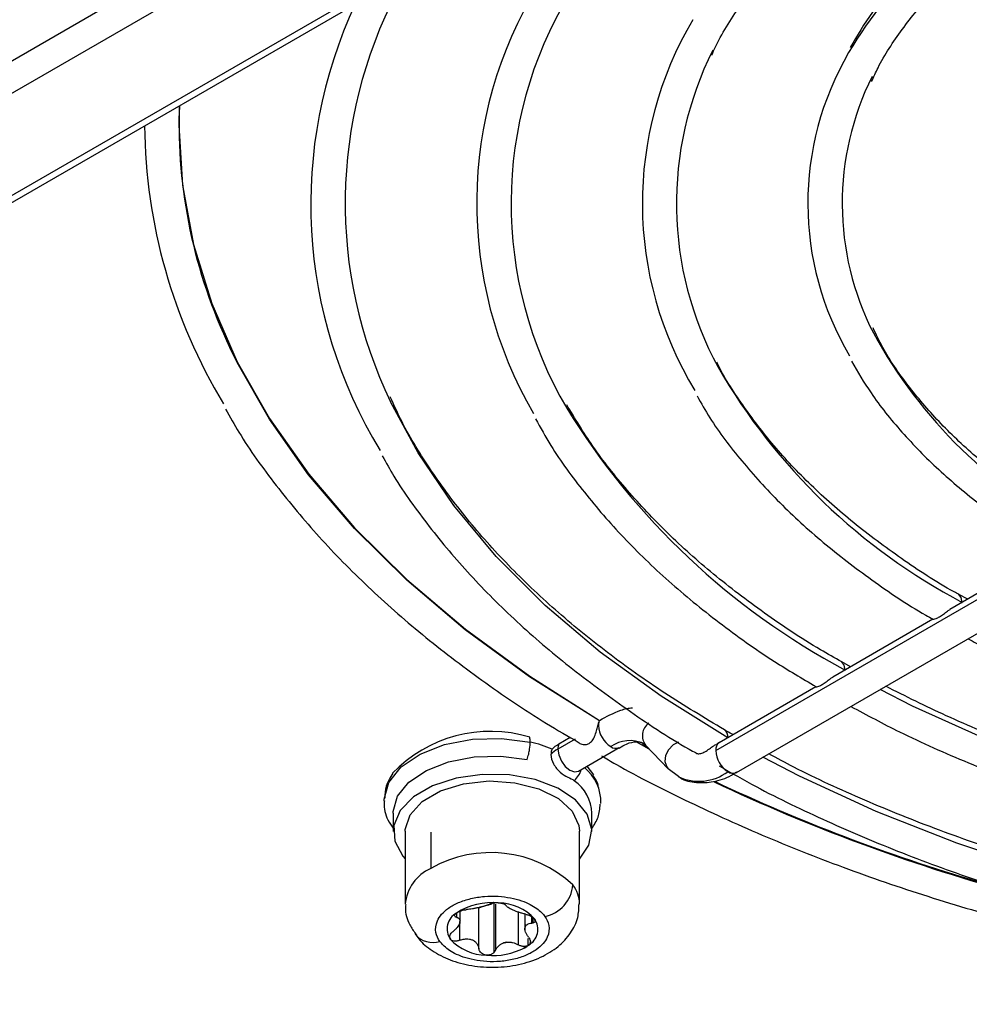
# Model space of a CAD drawing. Header units: millimetres. Extents: x 145 to 933, y -105 to 949.
# Tile 32 of 157: x 831 to 855, y -59 to -34. Entities that reach past the tile are written whole.
import ezdxf

# ---------------------------------------------------------------- set-up
doc = ezdxf.new("R2010")
doc.units = ezdxf.units.MM

msp = doc.modelspace()

# ---------------------------------------------------------------- linework, layer by layer
at = {"color": 7, "linetype": 'Continuous', "lineweight": 25}
for p, q in [((797.737, -54.739), (845.82, -26.981)), ((798.081, -55.346), (846.164, -27.588)), ((848.295, -28.882), (800.212, -56.64)), ((800.462, -56.665), (848.545, -28.907)), ((848.429, -52.52), (868.367, -41.01)), ((848.942, -53.062), (868.88, -41.552)), ((856.68, -47.613), (854.209, -49.039)), ((854.647, -48.787), (854.428, -48.669)), ((853.789, -49.282), (851.318, -50.708)), ((851.759, -50.454), (851.545, -50.333)), ((850.897, -50.951), (848.517, -52.326)), ((845.537, -51.903), (845.52, -51.913)), ((844.559, -52.356), (844.838, -52.194)), ((844.957, -52.238), (844.533, -52.483)), ((845.046, -53.025), (846.05, -52.445)), ((846.043, -52.448), (846.05, -52.445)), ((846.609, -52.367), (846.748, -52.442)), ((846.644, -52.355), (846.697, -52.404)), ((846.699, -52.391), (847.255, -52.969)), ((848.518, -52.322), (848.453, -52.351)), ((847.258, -52.965), (847.507, -53.156)), ((840.471, -54.067), (840.471, -54.516)), ((845.371, -54.516), (845.371, -54.067)), ((840.768, -54.511), (840.768, -56.308)), ((841.398, -54.534), (841.398, -55.43)), ((845.068, -56.308), (845.068, -54.511)), ((842.95, -56.259), (842.95, -57.51)), ((842.12, -56.785), (842.12, -56.482)), ((843.722, -56.562), (843.722, -56.976)), ((843.687, -57.353), (843.716, -57.384))]:
    msp.add_line(p, q, dxfattribs=at)
at = {"color": 8, "linetype": 'Continuous', "lineweight": 25}
for p, q in [((846.788, -52.483), (846.465, -52.307)), ((842.997, -56.309), (842.997, -57.447)), ((842.03, -56.528), (842.03, -56.633)), ((842.587, -57.415), (842.587, -56.394)), ((843.559, -57.314), (843.559, -56.506)), ((842.106, -56.735), (842.106, -57.201)), ((843.893, -56.778), (843.893, -56.62)), ((843.915, -56.655), (843.915, -56.775)), ((843.793, -57.153), (843.793, -57.333))]:
    msp.add_line(p, q, dxfattribs=at)
at = {"color": 7, "linetype": 'Continuous', "lineweight": 25, "flags": 128}
for points in [[(835.192, -36.616), (835.183, -37.094), (835.274, -38.571), (835.545, -40.041), (835.994, -41.496), (836.62, -42.929), (837.418, -44.333), (838.386, -45.701), (839.518, -47.027), (840.808, -48.303), (842.251, -49.524), (843.839, -50.683), (845.565, -51.775)], [(840.246, -53.759), (840.247, -53.717), (840.365, -53.305), (840.67, -52.926), (841.139, -52.609), (841.738, -52.375), (842.424, -52.243), (843.147, -52.222), (843.852, -52.313)], [(840.471, -54.067), (840.472, -54.027), (840.58, -53.649), (840.859, -53.303), (841.289, -53.012), (841.838, -52.798), (842.466, -52.677), (843.128, -52.657), (843.774, -52.741)], [(845.252, -52.905), (845.413, -53.119), (845.415, -53.122)], [(845.068, -55.197), (845.301, -54.851), (845.37, -54.467), (845.256, -54.088), (844.97, -53.74), (844.531, -53.45), (843.973, -53.238), (843.337, -53.122), (842.67, -53.109), (842.022, -53.2), (841.441, -53.389), (840.969, -53.661), (840.642, -53.997), (840.484, -54.371), (840.507, -54.756), (840.708, -55.123), (840.768, -55.191)], [(848.942, -53.062), (848.942, -53.062), (848.947, -53.058)], [(840.768, -54.511), (840.769, -54.465), (840.889, -54.102), (841.188, -53.774), (841.641, -53.513), (842.208, -53.34), (842.838, -53.271), (843.474, -53.313), (844.062, -53.461), (844.548, -53.702), (844.889, -54.015), (845.054, -54.373), (845.068, -54.511)]]:
    msp.add_lwpolyline(points, dxfattribs=at)
at = {"color": 8, "linetype": 'Continuous', "lineweight": 25, "flags": 128}
for points in [[(845.558, -51.791), (843.834, -50.699), (842.247, -49.54), (840.805, -48.319), (839.515, -47.043), (838.384, -45.718), (837.417, -44.35), (836.619, -42.946), (836.443, -42.583)], [(848.729, -52.204), (847.087, -51.182), (845.581, -50.092), (844.221, -48.941), (843.014, -47.734), (841.967, -46.478), (841.084, -45.18), (840.406, -43.918)], [(854.512, -48.866), (854.489, -48.746), (854.425, -48.672)], [(851.62, -50.535), (851.597, -50.415), (851.537, -50.343)], [(890.63, -51.015), (888.949, -51.838), (887.106, -52.604), (885.163, -53.283), (883.131, -53.868), (881.025, -54.358), (878.857, -54.748), (876.641, -55.036), (874.393, -55.22), (872.127, -55.299), (869.856, -55.273), (867.597, -55.141), (865.363, -54.905), (863.17, -54.565), (861.031, -54.125), (858.96, -53.587), (856.971, -52.955), (855.077, -52.232), (853.289, -51.424), (852.488, -51.015)], [(847.508, -52.313), (847.377, -52.382), (847.261, -52.5), (847.19, -52.645), (847.176, -52.794), (847.22, -52.924), (847.255, -52.968)], [(844.533, -52.483), (844.555, -52.629), (844.621, -52.779), (844.718, -52.911), (844.833, -53.004), (844.948, -53.044), (845.046, -53.025)], [(893.523, -52.685), (892.619, -53.152), (890.731, -54.021), (888.736, -54.806), (886.645, -55.503), (884.47, -56.108), (882.222, -56.617), (879.915, -57.028), (877.561, -57.338), (875.174, -57.546), (872.766, -57.65), (870.352, -57.65), (867.944, -57.546), (865.556, -57.338), (863.203, -57.028), (860.895, -56.617), (858.648, -56.108), (856.472, -55.503), (854.382, -54.806), (852.387, -54.021), (850.499, -53.152), (849.594, -52.685)]]:
    msp.add_lwpolyline(points, dxfattribs=at)
at = {"color": 8, "linetype": 'Continuous', "lineweight": 25}
for centre, radius, start, end in [((862.604, -41.857), 12.714, 121.0643, 148.9782), ((863.081, -36.313), 12.276, 208.7617, 242.4495), ((861.557, -35.524), 15.088, 209.9823, 242.1639), ((860.123, -34.616), 18.047, 211.6064, 241.8924), ((847.005, -52.154), 0.386, 126.2566, 217.818), ((848.531, -52.176), 0.2, 352.0444, 56.3156), ((846.307, -53.092), 0.817, 65.0376, 125.0881), ((845.963, -52.247), 0.217, 234.6287, 291.5296), ((848.637, -52.497), 0.21, 125.0133, 186.2988), ((844.511, -53.787), 1.084, 358.0364, 51.2416), ((844.541, -52.827), 0.592, 312.2846, 344.3679), ((848.015, -52.084), 1.195, 244.6513, 306.7389), ((848.854, -52.867), 0.214, 234.3824, 294.3071), ((867.813, -12.109), 45.535, 244.758, 254.518), ((841.829, -56.404), 1.065, 113.8892, 175.0557), ((844.263, -56.32), 0.805, 0.8421, 36.9083)]:
    msp.add_arc(centre, radius, start, end, dxfattribs=at)
at = {"color": 7, "linetype": 'Continuous', "lineweight": 25}
for centre, radius, start, end in [((852.825, -39.021), 10.294, 148.5995, 210.2296), ((850.564, -39.021), 11.278, 152.5837, 205.741), ((853.36, -39.023), 9.98, 148.9749, 210.4073), ((850.074, -39.043), 11.637, 154.9062, 211.4633), ((855.479, -39.026), 8.86, 149.219, 211.3797), ((855.891, -39.029), 8.431, 153.3405, 208.5929), ((858.074, -39.025), 7.372, 149.694, 210.6344), ((858.562, -39.025), 7.012, 153.4852, 207.1001), ((847.926, -37.064), 12.74, 177.977, 205.6697), ((847.865, -36.97), 13.532, 180.5963, 211.1206), ((845.865, -51.9), 0.328, 166.2311, 180.466), ((846.19, -51.873), 0.653, 182.6055, 237.3945), ((842.871, -55.385), 3.338, 73.1349, 136.565), ((843.123, -55.441), 3.216, 66.7213, 76.8065), ((844.816, -52.476), 0.283, 154.9066, 181.4745), ((844.864, -53.075), 0.678, 119.2495, 137.5582), ((849.081, -52.491), 0.653, 182.6055, 237.3945), ((844.344, -54.102), 1.028, 2.0013, 54.5839), ((867.668, -12.433), 45.162, 244.77, 253.566), ((842.876, -58.017), 2.98, 47.048, 119.7501), ((844.032, -55.754), 0.878, 281.8679, 354.604), ((842.897, -57.863), 1.591, 83.7047, 122.9741), ((843.063, -57.497), 1.216, 42.3487, 89.6065), ((842.249, -56.918), 0.447, 119.2211, 214.5161), ((842.891, -57.567), 1.213, 101.4649, 105.2139), ((842.465, -55.771), 0.634, 279.7533, 286.9255), ((843.593, -56.931), 0.447, 299.2211, 34.5161), ((841.448, -56.69), 0.565, 219.6819, 288.0645), ((842.779, -56.352), 1.216, 222.3487, 269.6065), ((842.951, -56.077), 1.213, 281.4649, 285.2139), ((843.377, -57.874), 0.634, 99.7533, 106.9255), ((842.935, -55.892), 1.684, 264.4131, 297.6562), ((843.238, -56.551), 0.96, 299.8859, 306.6682)]:
    msp.add_arc(centre, radius, start, end, dxfattribs=at)
for points, knots in [([(848.332, -35.365), (848.337, -35.353), (848.49, -34.984), (848.933, -34.275), (849.668, -33.25), (850.563, -32.264), (851.592, -31.322), (852.689, -30.465), (853.498, -29.952), (853.873, -29.714)], [0, 0, 0, 0, 0.005422, 0.176205, 0.34631, 0.515884, 0.6851, 0.854106, 1, 1, 1, 1]), ([(855.942, -30.908), (855.637, -31.112), (854.932, -31.585), (853.972, -32.396), (853.051, -33.323), (852.296, -34.251), (851.922, -34.886), (851.748, -35.18)], [0, 0, 0, 0, 0.164774, 0.381111, 0.597333, 0.81325, 1, 1, 1, 1]), ([(852.277, -36.018), (852.328, -35.904), (852.521, -35.467), (853.015, -34.728), (853.751, -33.812), (854.639, -32.939), (855.632, -32.12), (856.392, -31.624), (856.762, -31.382)], [0, 0, 0, 0, 0.066634, 0.256359, 0.44515, 0.633278, 0.821008, 1, 1, 1, 1]), ([(857.324, -46.996), (857.229, -46.945), (856.707, -46.662), (855.866, -46.086), (854.822, -45.275), (853.916, -44.412), (853.154, -43.511), (852.614, -42.735), (852.387, -42.256), (852.311, -42.096)], [0, 0, 0, 0, 0.0387157, 0.2133094, 0.3878641, 0.562433, 0.7371348, 0.9121551, 1, 1, 1, 1]), ([(854.428, -48.669), (854.39, -48.649), (853.88, -48.375), (853.002, -47.789), (851.811, -46.913), (850.764, -45.981), (849.843, -45.009), (849.083, -43.997), (848.624, -43.303), (848.462, -42.944), (848.46, -42.938)], [0, 0, 0, 0, 0.012944, 0.176913, 0.340847, 0.504782, 0.668781, 0.832949, 0.99743, 1, 1, 1, 1]), ([(851.777, -42.912), (851.931, -43.176), (852.283, -43.778), (853.007, -44.673), (853.908, -45.6), (854.957, -46.472), (855.885, -47.143), (856.503, -47.497), (856.687, -47.603)], [0, 0, 0, 0, 0.14933, 0.340594, 0.532583, 0.725083, 0.917887, 1, 1, 1, 1]), ([(848.643, -52.008), (848.146, -51.711), (847.13, -51.103), (845.741, -50.111), (844.449, -49.057), (843.293, -47.954), (842.271, -46.81), (841.4, -45.629), (840.771, -44.623), (840.492, -44.005), (840.399, -43.799)], [0, 0, 0, 0, 0.128217, 0.262228, 0.396236, 0.530263, 0.66435, 0.798551, 0.932939, 1, 1, 1, 1]), ([(847.969, -43.771), (848.071, -43.952), (848.381, -44.502), (849.058, -45.385), (849.988, -46.414), (851.06, -47.395), (852.272, -48.317), (853.189, -48.946), (853.731, -49.246), (853.792, -49.279)], [0, 0, 0, 0, 0.086804, 0.264112, 0.441966, 0.62023, 0.79876, 0.977437, 1, 1, 1, 1]), ([(836.335, -44.097), (836.442, -44.288), (836.8, -44.929), (837.565, -45.985), (838.623, -47.259), (839.83, -48.487), (841.169, -49.668), (842.645, -50.792), (843.943, -51.68), (844.789, -52.169), (845.061, -52.326)], [0, 0, 0, 0, 0.061643, 0.206125, 0.35086, 0.495798, 0.640884, 0.786067, 0.931307, 1, 1, 1, 1]), ([(851.545, -50.333), (851.367, -50.234), (850.686, -49.856), (849.618, -49.135), (848.352, -48.176), (847.222, -47.164), (846.229, -46.108), (845.391, -45.05), (844.959, -44.333), (844.753, -43.99)], [0, 0, 0, 0, 0.056338, 0.215921, 0.375485, 0.535055, 0.694683, 0.854445, 1, 1, 1, 1]), ([(843.985, -44.334), (844.106, -44.555), (844.447, -45.175), (845.17, -46.158), (846.136, -47.276), (847.248, -48.349), (848.495, -49.369), (849.711, -50.239), (850.558, -50.739), (850.903, -50.943)], [0, 0, 0, 0, 0.088557, 0.248163, 0.408172, 0.568493, 0.72903, 0.889697, 1, 1, 1, 1]), ([(840.202, -45.25), (840.296, -45.419), (840.623, -46.012), (841.341, -46.996), (842.349, -48.196), (843.507, -49.35), (844.794, -50.457), (846.222, -51.501), (847.277, -52.209), (847.886, -52.548), (847.943, -52.58)], [0, 0, 0, 0, 0.060776, 0.214095, 0.367736, 0.52163, 0.675706, 0.829897, 0.98415, 1, 1, 1, 1]), ([(853.789, -49.284), (853.789, -49.283), (853.783, -49.283), (853.81, -49.282), (853.866, -49.265), (853.949, -49.224), (854.045, -49.158), (854.135, -49.086), (854.19, -49.053), (854.211, -49.041)], [0, 0, 0, 0, 0.023918, 0.182575, 0.344224, 0.520579, 0.707108, 0.891073, 1, 1, 1, 1]), ([(854.658, -49.762), (854.788, -49.835), (855.393, -50.177), (856.582, -50.72), (858.214, -51.382), (859.939, -51.96), (861.735, -52.457), (863.593, -52.869), (865.5, -53.194), (867.446, -53.429), (869.417, -53.574), (871.402, -53.627), (873.388, -53.589), (875.362, -53.458), (877.313, -53.237), (879.227, -52.926), (881.093, -52.528), (882.899, -52.044), (884.636, -51.479), (886.284, -50.83), (887.563, -50.256), (888.25, -49.875), (888.457, -49.76)], [0, 0, 0, 0, 0.0145497, 0.0680751, 0.1215886, 0.1750864, 0.2285679, 0.2820341, 0.3354871, 0.3889297, 0.4423649, 0.495796, 0.5492264, 0.6026588, 0.6560962, 0.7095418, 0.7629991, 0.8164715, 0.8699619, 0.923473, 0.9770062, 1, 1, 1, 1]), ([(850.897, -50.953), (850.897, -50.953), (850.891, -50.952), (850.919, -50.951), (850.974, -50.934), (851.058, -50.893), (851.154, -50.827), (851.243, -50.755), (851.298, -50.722), (851.319, -50.71)], [0, 0, 0, 0, 0.013817, 0.173989, 0.337111, 0.515147, 0.703601, 0.889647, 1, 1, 1, 1]), ([(890.485, -50.931), (890.092, -51.133), (889.176, -51.603), (887.618, -52.261), (885.842, -52.913), (883.982, -53.485), (882.054, -53.977), (880.065, -54.385), (878.029, -54.707), (875.956, -54.94), (873.859, -55.084), (871.748, -55.138), (869.636, -55.1), (867.535, -54.972), (865.457, -54.755), (863.413, -54.449), (861.415, -54.056), (859.474, -53.579), (857.601, -53.021), (855.809, -52.383), (854.137, -51.693), (853.117, -51.181), (852.626, -50.935)], [0, 0, 0, 0, 0.038156, 0.08892, 0.139697, 0.190486, 0.241289, 0.292104, 0.342929, 0.393763, 0.444603, 0.495447, 0.546292, 0.597136, 0.647976, 0.698809, 0.749633, 0.800446, 0.851244, 0.902027, 0.952793, 1, 1, 1, 1]), ([(845.565, -51.775), (845.731, -51.685), (845.936, -51.573), (846.225, -51.48), (846.325, -51.47), (846.372, -51.465)], [0, 0, 0, 0, 0.69369, 0.855964, 1, 1, 1, 1]), ([(851.765, -51.432), (852.161, -51.645), (853.083, -52.14), (854.652, -52.834), (856.44, -53.524), (858.313, -54.133), (860.257, -54.66), (862.262, -55.101), (864.318, -55.456), (866.412, -55.721), (868.534, -55.896), (870.673, -55.98), (872.816, -55.972), (874.952, -55.873), (877.071, -55.682), (879.159, -55.401), (881.206, -55.031), (883.201, -54.574), (885.134, -54.033), (886.994, -53.411), (888.766, -52.707), (890.225, -52.048), (891.048, -51.596), (891.35, -51.43)], [0, 0, 0, 0, 0.037065, 0.086286, 0.135497, 0.184696, 0.233883, 0.283059, 0.332225, 0.381384, 0.430536, 0.479685, 0.528833, 0.577982, 0.627133, 0.676289, 0.725452, 0.774625, 0.823809, 0.873007, 0.92222, 0.97145, 1, 1, 1, 1]), ([(845.057, -52.334), (845.07, -52.342), (845.116, -52.37), (845.208, -52.378), (845.308, -52.351), (845.386, -52.281), (845.443, -52.173), (845.485, -52.041), (845.509, -51.954), (845.52, -51.913)], [0, 0, 0, 0, 0.072364, 0.243322, 0.377561, 0.512072, 0.679277, 0.849564, 1, 1, 1, 1]), ([(848.858, -52.128), (848.808, -52.103), (848.733, -52.064), (848.665, -52.022), (848.643, -52.008)], [0, 0, 0, 0, 0.675154, 1, 1, 1, 1]), ([(843.774, -52.741), (843.789, -52.698), (843.803, -52.653), (843.824, -52.566), (843.832, -52.525), (843.849, -52.414), (843.852, -52.356), (843.852, -52.313)], [0, 0, 0, 0, 0.25, 0.25, 0.5, 0.5, 1, 1, 1, 1]), ([(846.047, -52.459), (846.108, -52.422), (846.274, -52.322), (846.485, -52.3), (846.595, -52.307), (846.636, -52.348), (846.644, -52.355)], [0, 0, 0, 0, 0.207135, 0.5583, 0.916458, 1, 1, 1, 1]), ([(847.942, -52.581), (847.953, -52.587), (847.981, -52.603), (848.06, -52.595), (848.161, -52.553), (848.27, -52.482), (848.37, -52.405), (848.432, -52.373), (848.458, -52.36)], [0, 0, 0, 0, 0.112921, 0.299854, 0.493101, 0.685656, 0.868985, 1, 1, 1, 1]), ([(844.363, -52.617), (844.363, -52.691), (844.387, -52.772), (844.472, -52.928), (844.531, -53), (844.656, -53.111), (844.72, -53.149), (844.835, -53.204), (844.888, -53.222), (844.939, -53.265)], [0, 0, 0, 0, 0.25, 0.25, 0.5, 0.5, 0.75, 0.75, 1, 1, 1, 1]), ([(845.614, -52.65), (845.729, -52.719), (846.411, -53.123), (847.768, -53.799), (849.679, -54.669), (851.692, -55.459), (853.786, -56.172), (855.957, -56.803), (858.193, -57.351), (860.485, -57.813), (862.824, -58.188), (865.2, -58.473), (867.603, -58.668), (870.022, -58.772), (872.448, -58.784), (874.87, -58.705), (877.278, -58.534), (879.662, -58.273), (882.012, -57.922), (884.318, -57.483), (886.569, -56.958), (888.758, -56.348), (890.874, -55.657), (892.909, -54.888), (894.849, -54.039), (896.384, -53.291), (897.229, -52.803), (897.499, -52.647)], [0, 0, 0, 0, 0.008601, 0.050872, 0.093138, 0.135398, 0.17765, 0.219896, 0.262134, 0.304366, 0.346593, 0.388815, 0.431034, 0.473251, 0.515467, 0.557683, 0.5999, 0.64212, 0.684343, 0.72657, 0.768804, 0.811044, 0.853292, 0.89555, 0.937816, 0.980092, 1, 1, 1, 1]), ([(893.383, -52.604), (892.899, -52.853), (891.856, -53.389), (890.128, -54.129), (888.239, -54.837), (886.265, -55.466), (884.219, -56.016), (882.11, -56.482), (879.95, -56.862), (877.748, -57.155), (875.516, -57.359), (873.265, -57.472), (871.005, -57.496), (868.747, -57.428), (866.503, -57.27), (864.285, -57.022), (862.102, -56.686), (859.966, -56.263), (857.886, -55.756), (855.875, -55.167), (853.938, -54.5), (852.096, -53.754), (850.693, -53.119), (849.944, -52.711), (849.741, -52.601)], [0, 0, 0, 0, 0.040685, 0.087733, 0.13479, 0.181857, 0.228934, 0.276021, 0.323116, 0.370218, 0.417326, 0.464437, 0.51155, 0.558664, 0.605777, 0.652885, 0.699989, 0.747085, 0.794173, 0.84125, 0.888316, 0.935369, 0.982408, 1, 1, 1, 1]), ([(848.513, -52.899), (848.814, -53.071), (849.66, -53.554), (851.169, -54.274), (853.02, -55.059), (854.964, -55.764), (856.986, -56.39), (859.077, -56.933), (861.227, -57.39), (863.426, -57.761), (865.663, -58.042), (867.929, -58.233), (870.211, -58.333), (872.5, -58.341), (874.785, -58.257), (877.054, -58.082), (879.297, -57.817), (881.504, -57.463), (883.663, -57.02), (885.765, -56.492), (887.8, -55.881), (889.758, -55.19), (891.627, -54.419), (893.253, -53.658), (894.206, -53.125), (894.608, -52.9)], [0, 0, 0, 0, 0.024778, 0.069694, 0.114603, 0.159503, 0.204394, 0.249276, 0.29415, 0.339016, 0.383877, 0.428734, 0.473587, 0.51844, 0.563293, 0.608148, 0.653005, 0.697868, 0.742736, 0.787613, 0.832499, 0.877395, 0.922304, 0.967224, 1, 1, 1, 1]), ([(840.462, -53.084), (840.398, -53.188), (840.28, -53.378), (840.268, -53.595), (840.262, -53.694)], [0, 0, 0, 0, 0.543155, 1, 1, 1, 1]), ([(845.542, -53.467), (845.536, -53.422), (845.521, -53.299), (845.446, -53.194), (845.398, -53.127)], [0, 0, 0, 0, 0.367396, 1, 1, 1, 1]), ([(847.507, -53.156), (847.522, -53.167), (847.645, -53.265), (847.952, -53.325), (848.379, -53.301), (848.716, -53.2), (848.898, -53.077), (848.94, -53.049)], [0, 0, 0, 0, 0.0384714, 0.3272685, 0.6124551, 0.9118874, 1, 1, 1, 1]), ([(840.254, -53.759), (840.251, -53.775), (840.227, -53.934), (840.297, -54.18), (840.425, -54.37), (840.471, -54.438)], [0, 0, 0, 0, 0.0691928, 0.6676167, 1, 1, 1, 1]), ([(845.371, -54.445), (845.431, -54.353), (845.552, -54.167), (845.572, -53.952), (845.581, -53.843)], [0, 0, 0, 0, 0.4912958, 1, 1, 1, 1]), ([(840.779, -56.314), (840.776, -56.341), (840.755, -56.512), (840.837, -56.779), (840.972, -56.969), (841.024, -57.042)], [0, 0, 0, 0, 0.10567, 0.656333, 1, 1, 1, 1]), ([(841.024, -57.042), (841.049, -57.084), (841.149, -57.25), (841.436, -57.472), (841.872, -57.702), (842.407, -57.842), (842.991, -57.883), (843.578, -57.815), (844.11, -57.641), (844.545, -57.376), (844.856, -57.04), (845.043, -56.671), (845.053, -56.415), (845.057, -56.302)], [0, 0, 0, 0, 0.030525, 0.120741, 0.21899, 0.323936, 0.430032, 0.536978, 0.646478, 0.748167, 0.841937, 0.930059, 1, 1, 1, 1]), ([(841.623, -57.227), (841.579, -57.165), (841.542, -57.091), (841.51, -56.92), (841.516, -56.822), (841.61, -56.613), (841.699, -56.503), (841.909, -56.356), (841.991, -56.311), (842.176, -56.232), (842.278, -56.198), (842.494, -56.147), (842.607, -56.129), (842.835, -56.111), (842.949, -56.11), (843.277, -56.129), (843.475, -56.171), (843.795, -56.281), (843.919, -56.349), (844.105, -56.484), (844.169, -56.551), (844.213, -56.613)], [0, 0, 0, 0, 0.125, 0.125, 0.25, 0.25, 0.375, 0.375, 0.4375, 0.4375, 0.5, 0.5, 0.5625, 0.5625, 0.625, 0.625, 0.75, 0.75, 0.875, 0.875, 1, 1, 1, 1]), ([(842.845, -56.311), (842.839, -56.314), (842.827, -56.322), (842.804, -56.332), (842.779, -56.341), (842.761, -56.347), (842.752, -56.35)], [0, 0, 0, 0, 0.277123, 0.536013, 0.776884, 1, 1, 1, 1]), ([(842.809, -56.326), (842.822, -56.325), (842.855, -56.322), (842.906, -56.299), (842.935, -56.272), (842.95, -56.259)], [0, 0, 0, 0, 0.236414, 0.612698, 1, 1, 1, 1]), ([(843.071, -56.281), (843.062, -56.28), (843.043, -56.279), (843.015, -56.279), (842.987, -56.279), (842.959, -56.281), (842.922, -56.286), (842.877, -56.295), (842.856, -56.305), (842.845, -56.311)], [0, 0, 0, 0, 0.097811, 0.196654, 0.296709, 0.398147, 0.501136, 0.737197, 1, 1, 1, 1]), ([(843.255, -56.343), (843.253, -56.34), (843.25, -56.334), (843.241, -56.326), (843.228, -56.319), (843.214, -56.311), (843.192, -56.303), (843.16, -56.294), (843.118, -56.285), (843.087, -56.282), (843.071, -56.281)], [0, 0, 0, 0, 0.1086, 0.212802, 0.312672, 0.408287, 0.499731, 0.670197, 0.836686, 1, 1, 1, 1]), ([(843.736, -56.557), (843.721, -56.554), (843.691, -56.547), (843.649, -56.535), (843.609, -56.523), (843.555, -56.505), (843.489, -56.481), (843.416, -56.45), (843.353, -56.42), (843.305, -56.393), (843.27, -56.367), (843.26, -56.351), (843.255, -56.343)], [0, 0, 0, 0, 0.069196, 0.133898, 0.194158, 0.250037, 0.378672, 0.500158, 0.621396, 0.749816, 0.866, 1, 1, 1, 1]), ([(842.03, -56.633), (842.024, -56.631), (842.011, -56.627), (841.993, -56.614), (841.982, -56.593), (841.991, -56.566), (842.01, -56.544), (842.024, -56.533), (842.03, -56.528)], [0, 0, 0, 0, 0.124723, 0.25075, 0.499484, 0.748894, 0.875171, 1, 1, 1, 1]), ([(842.03, -56.528), (842.036, -56.524), (842.046, -56.517), (842.063, -56.506), (842.096, -56.49), (842.147, -56.469), (842.206, -56.455), (842.251, -56.447), (842.272, -56.445), (842.283, -56.444)], [0, 0, 0, 0, 0.083216, 0.166604, 0.250813, 0.50024, 0.749352, 0.875214, 1, 1, 1, 1]), ([(842.573, -56.397), (842.561, -56.399), (842.538, -56.404), (842.501, -56.412), (842.463, -56.419), (842.414, -56.428), (842.352, -56.438), (842.307, -56.442), (842.283, -56.444)], [0, 0, 0, 0, 0.118532, 0.241083, 0.367929, 0.499318, 0.733036, 1, 1, 1, 1]), ([(842.752, -56.35), (842.741, -56.353), (842.721, -56.36), (842.686, -56.369), (842.662, -56.375), (842.65, -56.378)], [0, 0, 0, 0, 0.345028, 0.678044, 1, 1, 1, 1]), ([(843.736, -56.557), (843.747, -56.56), (843.769, -56.565), (843.815, -56.58), (843.87, -56.603), (843.917, -56.633), (843.946, -56.658), (843.956, -56.671), (843.962, -56.678)], [0, 0, 0, 0, 0.124723, 0.25075, 0.499484, 0.748894, 0.875171, 1, 1, 1, 1]), ([(844.213, -56.613), (844.257, -56.676), (844.294, -56.749), (844.326, -56.921), (844.32, -57.019), (844.226, -57.228), (844.137, -57.338), (843.927, -57.484), (843.845, -57.53), (843.66, -57.609), (843.558, -57.642), (843.342, -57.693), (843.228, -57.711), (843.001, -57.73), (842.887, -57.731), (842.559, -57.712), (842.361, -57.67), (842.041, -57.559), (841.917, -57.492), (841.731, -57.357), (841.667, -57.29), (841.623, -57.227)], [0, 0, 0, 0, 0.125, 0.125, 0.25, 0.25, 0.375, 0.375, 0.4375, 0.4375, 0.5, 0.5, 0.5625, 0.5625, 0.625, 0.625, 0.75, 0.75, 0.875, 0.875, 1, 1, 1, 1]), ([(842.03, -56.633), (842.039, -56.635), (842.054, -56.64), (842.073, -56.649), (842.088, -56.66), (842.105, -56.676), (842.119, -56.702), (842.121, -56.74), (842.109, -56.786), (842.084, -56.836), (842.046, -56.889), (842.012, -56.923), (841.994, -56.941)], [0, 0, 0, 0, 0.068762, 0.133332, 0.193748, 0.250059, 0.379212, 0.500228, 0.62338, 0.750259, 0.868377, 1, 1, 1, 1]), ([(843.811, -57.125), (843.803, -57.114), (843.785, -57.092), (843.765, -57.059), (843.749, -57.028), (843.732, -56.987), (843.72, -56.937), (843.723, -56.882), (843.743, -56.838), (843.779, -56.807), (843.828, -56.785), (843.87, -56.78), (843.893, -56.778)], [0, 0, 0, 0, 0.069196, 0.133898, 0.194158, 0.250037, 0.378672, 0.500158, 0.621396, 0.749816, 0.866, 1, 1, 1, 1]), ([(843.962, -56.678), (843.965, -56.683), (843.972, -56.695), (843.978, -56.711), (843.978, -56.726), (843.974, -56.74), (843.965, -56.752), (843.952, -56.762), (843.936, -56.77), (843.922, -56.773), (843.915, -56.775)], [0, 0, 0, 0, 0.125023, 0.248848, 0.373239, 0.499997, 0.624212, 0.750326, 0.875966, 1, 1, 1, 1]), ([(841.88, -57.171), (841.878, -57.167), (841.872, -57.158), (841.867, -57.143), (841.862, -57.118), (841.869, -57.078), (841.894, -57.035), (841.923, -57.003), (841.941, -56.988), (841.949, -56.98)], [0, 0, 0, 0, 0.083216, 0.166604, 0.250813, 0.50024, 0.749352, 0.875214, 1, 1, 1, 1]), ([(842.106, -57.201), (842.095, -57.205), (842.073, -57.213), (842.027, -57.221), (841.972, -57.222), (841.925, -57.208), (841.896, -57.19), (841.885, -57.177), (841.88, -57.171)], [0, 0, 0, 0, 0.124723, 0.25075, 0.499484, 0.748894, 0.875171, 1, 1, 1, 1]), ([(842.106, -57.201), (842.121, -57.196), (842.15, -57.186), (842.193, -57.175), (842.233, -57.169), (842.287, -57.164), (842.353, -57.168), (842.426, -57.19), (842.489, -57.229), (842.537, -57.28), (842.572, -57.344), (842.582, -57.391), (842.587, -57.415)], [0, 0, 0, 0, 0.069196, 0.133898, 0.194158, 0.250037, 0.378672, 0.500158, 0.621396, 0.749816, 0.866, 1, 1, 1, 1]), ([(842.997, -57.447), (843.002, -57.437), (843.012, -57.416), (843.031, -57.387), (843.052, -57.362), (843.083, -57.33), (843.127, -57.294), (843.171, -57.276), (843.192, -57.267)], [0, 0, 0, 0, 0.13717, 0.266159, 0.38704, 0.499899, 0.758339, 1, 1, 1, 1]), ([(843.269, -57.248), (843.281, -57.247), (843.304, -57.245), (843.341, -57.246), (843.379, -57.25), (843.428, -57.259), (843.49, -57.278), (843.535, -57.302), (843.559, -57.314)], [0, 0, 0, 0, 0.118532, 0.241083, 0.367929, 0.499318, 0.733036, 1, 1, 1, 1]), ([(843.687, -57.353), (843.676, -57.352), (843.654, -57.35), (843.621, -57.341), (843.589, -57.33), (843.569, -57.319), (843.559, -57.314)], [0, 0, 0, 0, 0.247554, 0.498041, 0.7511, 1, 1, 1, 1]), ([(843.811, -57.125), (843.818, -57.134), (843.831, -57.151), (843.849, -57.187), (843.86, -57.233), (843.85, -57.275), (843.832, -57.304), (843.818, -57.316), (843.811, -57.321)], [0, 0, 0, 0, 0.124723, 0.25075, 0.499484, 0.748894, 0.875171, 1, 1, 1, 1]), ([(842.771, -57.568), (842.763, -57.567), (842.747, -57.566), (842.724, -57.56), (842.688, -57.548), (842.643, -57.521), (842.61, -57.481), (842.593, -57.445), (842.589, -57.425), (842.587, -57.415)], [0, 0, 0, 0, 0.083216, 0.166604, 0.250813, 0.50024, 0.749352, 0.875214, 1, 1, 1, 1]), ([(842.95, -57.51), (842.942, -57.516), (842.927, -57.529), (842.899, -57.545), (842.864, -57.559), (842.82, -57.569), (842.787, -57.568), (842.771, -57.568)], [0, 0, 0, 0, 0.1655263, 0.331274, 0.5000837, 0.753228, 1, 1, 1, 1]), ([(842.997, -57.447), (842.991, -57.459), (842.979, -57.481), (842.96, -57.5), (842.95, -57.51)], [0, 0, 0, 0, 0.498177, 1, 1, 1, 1]), ([(843.793, -57.333), (843.786, -57.336), (843.771, -57.343), (843.745, -57.35), (843.717, -57.354), (843.697, -57.353), (843.687, -57.353)], [0, 0, 0, 0, 0.249647, 0.497259, 0.746221, 1, 1, 1, 1])]:
    msp.add_open_spline(points, degree=3, knots=knots, dxfattribs=at)
for points in [[(845.52, -51.913), (845.529, -51.88), (845.538, -51.849), (845.547, -51.822)], [(845.547, -51.822), (845.55, -51.811), (845.554, -51.8), (845.558, -51.791)], [(845.558, -51.791), (845.56, -51.785), (845.563, -51.78), (845.565, -51.775)], [(843.852, -52.313), (843.852, -52.272), (843.849, -52.227), (843.839, -52.19)], [(844.394, -52.487), (844.438, -52.437), (844.496, -52.392), (844.559, -52.356)], [(844.394, -52.487), (844.374, -52.524), (844.363, -52.568), (844.363, -52.617)], [(843.915, -56.775), (843.908, -56.776), (843.901, -56.777), (843.893, -56.778)], [(841.994, -56.941), (841.98, -56.955), (841.965, -56.968), (841.949, -56.98)], [(843.811, -57.321), (843.806, -57.326), (843.8, -57.329), (843.793, -57.333)]]:
    msp.add_open_spline(points, degree=3, dxfattribs=at)

doc.saveas('drawing.dxf')
